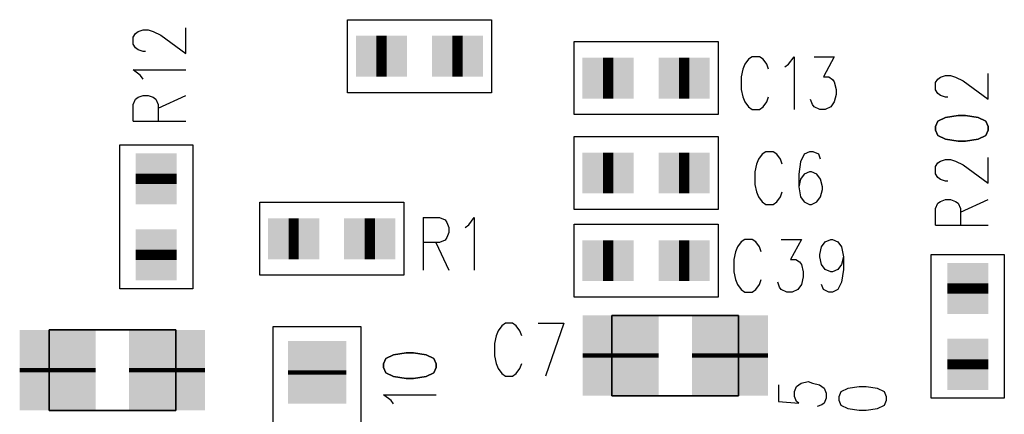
# Model space of a CAD drawing. Extents: x 12040 to 27945, y 10799 to 21199.
# Tile 15 of 42: x 17992 to 18665, y 16565 to 16836. Entities that reach past the tile are written whole.
import ezdxf

# ---------------------------------------------------------------- set-up
doc = ezdxf.new("R2010")
doc.units = 0
doc.header["$MEASUREMENT"] = 0
doc.layers.add('ASSYDWGBOT_PHO', color=7, linetype='Continuous')

msp = doc.modelspace()

# ---------------------------------------------------------------- linework, layer by layer
at = {"layer": 'ASSYDWGBOT_PHO'}
for points in [[(18215.79, 16835.63), (18314.211, 16835.63)], [(18215.79, 16785.629), (18215.79, 16835.63)], [(18314.211, 16835.63), (18314.211, 16785.629)], [(18072.58, 16827.499), (18076.019, 16828.751)], [(18076.019, 16828.751), (18079.451, 16828.751)], [(18079.451, 16828.751), (18082.89, 16827.499)], [(18105.23, 16812.5), (18105.23, 16830)], [(18069.139, 16823.75), (18070.86, 16826.25)], [(18069.139, 16818.75), (18069.139, 16823.75)], [(18070.86, 16826.25), (18072.58, 16827.499)], [(18082.89, 16827.499), (18088.051, 16825.001)], [(18088.051, 16825.001), (18105.23, 16812.5)], [(18070.86, 16816.25), (18069.139, 16818.75)], [(18072.58, 16815.001), (18070.86, 16816.25)], [(18076.019, 16813.749), (18072.58, 16815.001)], [(18370.79, 16820.629), (18469.21, 16820.629)], [(18370.79, 16770.63), (18370.79, 16820.629)], [(18469.21, 16820.629), (18469.21, 16770.63)], [(18077.73, 16813.749), (18076.019, 16813.749)], [(18490, 16808.519), (18487.499, 16805.08)], [(18492.5, 16810.23), (18490, 16808.519)], [(18497.499, 16810.23), (18492.5, 16810.23)], [(18500, 16808.519), (18497.499, 16810.23)], [(18502.501, 16805.08), (18500, 16808.519)], [(18517.5, 16805.08), (18521.25, 16810.23)], [(18521.25, 16810.23), (18521.25, 16774.139)], [(18535, 16810.23), (18548.75, 16810.23)], [(18548.75, 16810.23), (18541.25, 16796.48)], [(18486.25, 16801.64), (18485.001, 16796.48)], [(18487.499, 16805.08), (18486.25, 16801.64)], [(18503.75, 16801.64), (18502.501, 16805.08)], [(18514.999, 16803.36), (18517.5, 16805.08)], [(18074.301, 16797.501), (18069.139, 16801.25)], [(18069.139, 16801.25), (18105.23, 16801.25)], [(18076.019, 16795), (18074.301, 16797.501)], [(18485.001, 16796.48), (18485.001, 16787.889)], [(18541.25, 16796.48), (18545, 16796.48)], [(18545, 16796.48), (18547.501, 16794.769)], [(18547.501, 16794.769), (18548.75, 16793.051)], [(18617.889, 16792.5), (18619.61, 16795)], [(18619.61, 16795), (18621.33, 16796.249)], [(18621.33, 16796.249), (18624.769, 16797.501)], [(18624.769, 16797.501), (18628.201, 16797.501)], [(18628.201, 16797.501), (18631.639, 16796.249)], [(18631.639, 16796.249), (18636.801, 16793.751)], [(18653.98, 16781.25), (18653.98, 16798.75)], [(18548.75, 16793.051), (18549.999, 16787.889)], [(18617.889, 16787.5), (18617.889, 16792.5)], [(18636.801, 16793.751), (18653.98, 16781.25)], [(18069.139, 16777.5), (18070.86, 16781.25)], [(18070.86, 16781.25), (18072.58, 16782.499)], [(18072.58, 16782.499), (18076.019, 16783.751)], [(18076.019, 16783.751), (18079.451, 16783.751)], [(18079.451, 16783.751), (18082.89, 16782.499)], [(18082.89, 16782.499), (18084.61, 16781.25)], [(18084.61, 16781.25), (18086.33, 16777.5)], [(18086.33, 16775), (18105.23, 16783.751)], [(18314.211, 16785.629), (18215.79, 16785.629)], [(18485.001, 16787.889), (18486.25, 16782.73)], [(18486.25, 16782.73), (18487.499, 16779.301)], [(18502.501, 16779.301), (18503.75, 16782.73)], [(18549.999, 16784.451), (18548.75, 16779.301)], [(18549.999, 16787.889), (18549.999, 16784.451)], [(18619.61, 16785), (18617.889, 16787.5)], [(18621.33, 16783.751), (18619.61, 16785)], [(18624.769, 16782.499), (18621.33, 16783.751)], [(18626.48, 16782.499), (18624.769, 16782.499)], [(18069.139, 16766.251), (18069.139, 16777.5)], [(18086.33, 16777.5), (18086.33, 16766.251)], [(18487.499, 16779.301), (18490, 16775.86)], [(18490, 16775.86), (18492.5, 16774.139)], [(18497.499, 16774.139), (18500, 16775.86)], [(18500, 16775.86), (18502.501, 16779.301)], [(18533.751, 16777.58), (18532.499, 16781.019)], [(18535, 16775.86), (18533.751, 16777.58)], [(18538.75, 16774.139), (18535, 16775.86)], [(18546.249, 16775.86), (18542.5, 16774.139)], [(18548.75, 16779.301), (18546.249, 16775.86)], [(18469.21, 16770.63), (18370.79, 16770.63)], [(18492.5, 16774.139), (18497.499, 16774.139)], [(18542.5, 16774.139), (18538.75, 16774.139)], [(18069.139, 16766.251), (18105.23, 16766.251)], [(18370.79, 16755.63), (18469.21, 16755.63)], [(18370.79, 16705.629), (18370.79, 16755.63)], [(18469.21, 16755.63), (18469.21, 16705.629)], [(18059.999, 16651.409), (18059.999, 16749.84)], [(18059.999, 16749.84), (18110.001, 16749.84)], [(18110.001, 16749.84), (18110.001, 16651.409)], [(18499.38, 16743.521), (18496.88, 16740.08)], [(18501.881, 16745.23), (18499.38, 16743.521)], [(18506.88, 16745.23), (18501.881, 16745.23)], [(18509.38, 16743.521), (18506.88, 16745.23)], [(18511.881, 16740.08), (18509.38, 16743.521)], [(18528.13, 16743.521), (18525.631, 16738.359)], [(18531.879, 16745.23), (18528.13, 16743.521)], [(18534.38, 16745.23), (18531.879, 16745.23)], [(18538.13, 16743.521), (18534.38, 16745.23)], [(18539.379, 16740.08), (18538.13, 16743.521)], [(18653.98, 16723.749), (18653.98, 16741.249)], [(18495.63, 16736.641), (18494.381, 16731.48)], [(18496.88, 16740.08), (18495.63, 16736.641)], [(18513.13, 16736.641), (18511.881, 16740.08)], [(18525.631, 16738.359), (18524.38, 16729.771)], [(18617.889, 16735.001), (18619.61, 16737.499)], [(18617.889, 16730), (18617.889, 16735.001)], [(18619.61, 16737.499), (18621.33, 16738.75)], [(18621.33, 16738.75), (18624.769, 16740)], [(18624.769, 16740), (18628.201, 16740)], [(18628.201, 16740), (18631.639, 16738.75)], [(18631.639, 16738.75), (18636.801, 16736.25)], [(18636.801, 16736.25), (18653.98, 16723.749)], [(18494.381, 16731.48), (18494.381, 16722.891)], [(18524.38, 16729.771), (18524.38, 16721.17)], [(18528.13, 16729.771), (18525.631, 16726.33)], [(18531.879, 16731.48), (18528.13, 16729.771)], [(18533.131, 16731.48), (18531.879, 16731.48)], [(18536.88, 16729.771), (18533.131, 16731.48)], [(18539.379, 16726.33), (18536.88, 16729.771)], [(18619.61, 16727.501), (18617.889, 16730)], [(18621.33, 16726.25), (18619.61, 16727.501)], [(18494.381, 16722.891), (18495.63, 16717.73)], [(18525.631, 16726.33), (18524.38, 16721.17)], [(18524.38, 16721.17), (18525.631, 16714.3)], [(18540.63, 16721.17), (18539.379, 16726.33)], [(18540.63, 16719.45), (18540.63, 16721.17)], [(18624.769, 16725), (18621.33, 16726.25)], [(18626.48, 16725), (18624.769, 16725)], [(18495.63, 16717.73), (18496.88, 16714.3)], [(18496.88, 16714.3), (18499.38, 16710.859)], [(18509.38, 16710.859), (18511.881, 16714.3)], [(18511.881, 16714.3), (18513.13, 16717.73)], [(18525.631, 16714.3), (18528.13, 16710.859)], [(18536.88, 16710.859), (18539.379, 16714.3)], [(18539.379, 16714.3), (18540.63, 16719.45)], [(18155.79, 16710.63), (18254.21, 16710.63)], [(18155.79, 16660.629), (18155.79, 16710.63)], [(18254.21, 16710.63), (18254.21, 16660.629)], [(18499.38, 16710.859), (18501.881, 16709.141)], [(18501.881, 16709.141), (18506.88, 16709.141)], [(18506.88, 16709.141), (18509.38, 16710.859)], [(18528.13, 16710.859), (18531.879, 16709.141)], [(18531.879, 16709.141), (18533.131, 16709.141)], [(18533.131, 16709.141), (18536.88, 16710.859)], [(18617.889, 16706.249), (18619.61, 16709.999)], [(18619.61, 16709.999), (18621.33, 16711.25)], [(18621.33, 16711.25), (18624.769, 16712.5)], [(18624.769, 16712.5), (18628.201, 16712.5)], [(18628.201, 16712.5), (18631.639, 16711.25)], [(18631.639, 16711.25), (18633.36, 16709.999)], [(18633.36, 16709.999), (18635.08, 16706.249)], [(18635.08, 16703.751), (18653.98, 16712.5)], [(18469.21, 16705.629), (18370.79, 16705.629)], [(18617.889, 16695), (18617.889, 16706.249)], [(18635.08, 16706.249), (18635.08, 16695)], [(18267.5, 16700.23), (18267.5, 16664.141)], [(18267.5, 16700.23), (18278.749, 16700.23)], [(18278.749, 16700.23), (18282.499, 16698.521)], [(18282.499, 16698.521), (18283.751, 16696.8)], [(18283.751, 16696.8), (18285, 16693.359)], [(18296.249, 16693.359), (18298.75, 16695.08)], [(18298.75, 16695.08), (18302.5, 16700.23)], [(18302.5, 16700.23), (18302.5, 16664.141)], [(18370.79, 16695.629), (18469.21, 16695.629)], [(18370.79, 16645.63), (18370.79, 16695.629)], [(18469.21, 16695.629), (18469.21, 16645.63)], [(18617.889, 16695), (18653.98, 16695)], [(18285, 16689.92), (18283.751, 16686.48)], [(18285, 16693.359), (18285, 16689.92)], [(18278.749, 16683.05), (18267.5, 16683.05)], [(18276.251, 16683.05), (18285, 16664.141)], [(18282.499, 16684.771), (18278.749, 16683.05)], [(18283.751, 16686.48), (18282.499, 16684.771)], [(18485.001, 16683.519), (18482.5, 16680.08)], [(18487.499, 16685.23), (18485.001, 16683.519)], [(18492.5, 16685.23), (18487.499, 16685.23)], [(18495.001, 16683.519), (18492.5, 16685.23)], [(18497.499, 16680.08), (18495.001, 16683.519)], [(18512.501, 16685.23), (18526.251, 16685.23)], [(18526.251, 16685.23), (18518.749, 16671.48)], [(18540.001, 16680.08), (18542.5, 16683.519)], [(18542.5, 16683.519), (18546.249, 16685.23)], [(18546.249, 16685.23), (18547.501, 16685.23)], [(18547.501, 16685.23), (18551.25, 16683.519)], [(18551.25, 16683.519), (18553.749, 16680.08)], [(18481.251, 16676.64), (18480, 16671.48)], [(18482.5, 16680.08), (18481.251, 16676.64)], [(18498.751, 16676.64), (18497.499, 16680.08)], [(18538.75, 16674.919), (18540.001, 16680.08)], [(18538.75, 16673.201), (18538.75, 16674.919)], [(18553.749, 16680.08), (18555, 16673.201)], [(18615, 16576.42), (18615, 16674.841)], [(18615, 16674.841), (18665.001, 16674.841)], [(18665.001, 16674.841), (18665.001, 16576.42)], [(18480, 16671.48), (18480, 16662.889)], [(18518.749, 16671.48), (18522.499, 16671.48)], [(18522.499, 16671.48), (18525, 16669.769)], [(18525, 16669.769), (18526.251, 16668.051)], [(18526.251, 16668.051), (18527.5, 16662.889)], [(18540.001, 16668.051), (18538.75, 16673.201)], [(18542.5, 16664.61), (18540.001, 16668.051)], [(18553.749, 16668.051), (18551.25, 16664.61)], [(18555, 16673.201), (18553.749, 16668.051)], [(18555, 16673.201), (18555, 16664.61)], [(18254.21, 16660.629), (18155.79, 16660.629)], [(18480, 16662.889), (18481.251, 16657.73)], [(18527.5, 16662.889), (18527.5, 16659.451)], [(18546.249, 16662.889), (18542.5, 16664.61)], [(18547.501, 16662.889), (18546.249, 16662.889)], [(18551.25, 16664.61), (18547.501, 16662.889)], [(18555, 16664.61), (18553.749, 16656.019)], [(18481.251, 16657.73), (18482.5, 16654.301)], [(18482.5, 16654.301), (18485.001, 16650.86)], [(18495.001, 16650.86), (18497.499, 16654.301)], [(18497.499, 16654.301), (18498.751, 16657.73)], [(18511.25, 16652.58), (18510, 16656.019)], [(18526.251, 16654.301), (18523.75, 16650.86)], [(18527.5, 16659.451), (18526.251, 16654.301)], [(18541.25, 16650.86), (18540.001, 16654.301)], [(18553.749, 16656.019), (18551.25, 16650.86)], [(18110.001, 16651.409), (18059.999, 16651.409)], [(18485.001, 16650.86), (18487.499, 16649.139)], [(18487.499, 16649.139), (18492.5, 16649.139)], [(18492.5, 16649.139), (18495.001, 16650.86)], [(18512.501, 16650.86), (18511.25, 16652.58)], [(18516.251, 16649.139), (18512.501, 16650.86)], [(18520, 16649.139), (18516.251, 16649.139)], [(18523.75, 16650.86), (18520, 16649.139)], [(18545, 16649.139), (18541.25, 16650.86)], [(18547.501, 16649.139), (18545, 16649.139)], [(18551.25, 16650.86), (18547.501, 16649.139)], [(18469.21, 16645.63), (18370.79, 16645.63)], [(18432.911, 16633.181), (18447.09, 16633.181)], [(18323.75, 16627.729), (18321.251, 16626.02)], [(18328.751, 16627.729), (18323.75, 16627.729)], [(18331.249, 16626.02), (18328.751, 16627.729)], [(18346.251, 16627.729), (18363.75, 16627.729)], [(18363.75, 16627.729), (18351.25, 16591.64)], [(18062.09, 16623.18), (18047.911, 16623.18)], [(18165.001, 16495.63), (18165.001, 16625.629)], [(18165.001, 16625.629), (18225, 16625.629)], [(18225, 16625.629), (18225, 16495.63)], [(18318.75, 16622.58), (18317.499, 16619.141)], [(18321.251, 16626.02), (18318.75, 16622.58)], [(18333.75, 16622.58), (18331.249, 16626.02)], [(18334.999, 16619.141), (18333.75, 16622.58)], [(18317.499, 16619.141), (18316.25, 16613.979)], [(18316.25, 16613.979), (18316.25, 16605.391)], [(18316.25, 16605.391), (18317.499, 16600.229)], [(18317.499, 16600.229), (18318.75, 16596.8)], [(18333.75, 16596.8), (18334.999, 16600.229)], [(18318.75, 16596.8), (18321.251, 16593.361)], [(18321.251, 16593.361), (18323.75, 16591.64)], [(18328.751, 16591.64), (18331.249, 16593.361)], [(18331.249, 16593.361), (18333.75, 16596.8)], [(18323.75, 16591.64), (18328.751, 16591.64)], [(18522.97, 16584.49), (18526.091, 16586.76)], [(18526.091, 16586.76), (18530.781, 16587.9)], [(18530.781, 16587.9), (18533.911, 16586.76)], [(18533.911, 16586.76), (18538.589, 16585.63)], [(18510.469, 16585.63), (18510.469, 16574.261)], [(18521.41, 16581.079), (18522.97, 16584.49)], [(18521.41, 16577.669), (18521.41, 16581.079)], [(18538.589, 16585.63), (18541.719, 16583.349)], [(18541.719, 16583.349), (18543.28, 16579.941)], [(18543.28, 16579.941), (18543.28, 16576.53)], [(18553.28, 16580.851), (18551.72, 16577.44)], [(18557.97, 16583.13), (18553.28, 16580.851)], [(18565.781, 16584.261), (18557.97, 16583.13)], [(18570.471, 16584.261), (18565.781, 16584.261)], [(18578.279, 16583.13), (18570.471, 16584.261)], [(18582.97, 16580.851), (18578.279, 16583.13)], [(18584.53, 16577.44), (18582.97, 16580.851)], [(18245.55, 16575.001), (18240.391, 16578.751)], [(18240.391, 16578.751), (18276.48, 16578.751)], [(18247.271, 16572.5), (18245.55, 16575.001)], [(18432.911, 16578.07), (18447.09, 16578.07)], [(18510.469, 16574.261), (18524.53, 16573.13)], [(18522.97, 16574.261), (18521.41, 16577.669)], [(18524.53, 16573.13), (18522.97, 16574.261)], [(18541.719, 16573.13), (18540.159, 16571.989)], [(18543.28, 16576.53), (18541.719, 16573.13)], [(18551.72, 16577.44), (18551.72, 16575.171)], [(18551.72, 16575.171), (18553.28, 16571.76)], [(18582.97, 16571.76), (18584.53, 16575.171)], [(18584.53, 16575.171), (18584.53, 16577.44)], [(18665.001, 16576.42), (18615, 16576.42)], [(18062.09, 16568.069), (18047.911, 16568.069)], [(18540.159, 16571.989), (18537.029, 16570.85)], [(18553.28, 16571.76), (18557.97, 16569.49)], [(18557.97, 16569.49), (18565.781, 16568.35)], [(18565.781, 16568.35), (18570.471, 16568.35)], [(18570.471, 16568.35), (18578.279, 16569.49)], [(18578.279, 16569.49), (18582.97, 16571.76)]]:
    msp.add_lwpolyline(points, dxfattribs=at)
for points, const_width in [([(18235.5, 16810.631), (18242.5, 16810.631)], 28), ([(18235.5, 16810.631), (18242.5, 16810.631)], 28), ([(18287.5, 16810.631), (18294.5, 16810.631)], 28), ([(18287.5, 16810.631), (18294.5, 16810.631)], 28), ([(18390.499, 16795.63), (18397.499, 16795.63)], 28), ([(18390.499, 16795.63), (18397.499, 16795.63)], 28), ([(18442.499, 16795.63), (18449.499, 16795.63)], 28), ([(18442.499, 16795.63), (18449.499, 16795.63)], 28), ([(18084.999, 16730.129), (18084.999, 16723.129)], 28), ([(18084.999, 16730.129), (18084.999, 16723.129)], 28), ([(18390.499, 16730.631), (18397.499, 16730.631)], 28), ([(18390.499, 16730.631), (18397.499, 16730.631)], 28), ([(18442.499, 16730.631), (18449.499, 16730.631)], 28), ([(18442.499, 16730.631), (18449.499, 16730.631)], 28), ([(18175.501, 16685.631), (18182.501, 16685.631)], 28), ([(18175.501, 16685.631), (18182.501, 16685.631)], 28), ([(18227.501, 16685.631), (18234.501, 16685.631)], 28), ([(18227.501, 16685.631), (18234.501, 16685.631)], 28), ([(18084.999, 16678.129), (18084.999, 16671.129)], 28), ([(18084.999, 16678.129), (18084.999, 16671.129)], 28), ([(18390.499, 16670.63), (18397.499, 16670.63)], 28), ([(18390.499, 16670.63), (18397.499, 16670.63)], 28), ([(18442.499, 16670.63), (18449.499, 16670.63)], 28), ([(18442.499, 16670.63), (18449.499, 16670.63)], 28), ([(18639.999, 16648.13), (18639.999, 16655.13)], 28), ([(18639.999, 16648.13), (18639.999, 16655.13)], 28), ([(18402.599, 16604.13), (18402.599, 16607.13)], 52), ([(18477.4, 16604.13), (18477.4, 16607.13)], 52), ([(18017.599, 16597.13), (18017.599, 16594.13)], 52), ([(18092.4, 16597.13), (18092.4, 16594.13)], 52), ([(18195, 16595.631), (18195, 16592.63)], 40), ([(18639.999, 16596.13), (18639.999, 16603.13)], 28), ([(18639.999, 16596.13), (18639.999, 16603.13)], 28)]:
    msp.add_lwpolyline(points, dxfattribs=dict(at, const_width=const_width))
for points in [[(18624.769, 16768.749), (18619.61, 16766.251)], [(18633.36, 16770), (18624.769, 16768.749)], [(18638.519, 16770), (18633.36, 16770)], [(18647.11, 16768.749), (18638.519, 16770)], [(18652.269, 16766.251), (18647.11, 16768.749)], [(18619.61, 16766.251), (18617.889, 16762.501)], [(18617.889, 16762.501), (18617.889, 16760)], [(18653.98, 16762.501), (18652.269, 16766.251)], [(18653.98, 16760), (18653.98, 16762.501)], [(18617.889, 16760), (18619.61, 16756.25)], [(18619.61, 16756.25), (18624.769, 16753.75)], [(18647.11, 16753.75), (18652.269, 16756.25)], [(18652.269, 16756.25), (18653.98, 16760)], [(18624.769, 16753.75), (18633.36, 16752.501)], [(18633.36, 16752.501), (18638.519, 16752.501)], [(18638.519, 16752.501), (18647.11, 16753.75)], [(18396.69, 16633.181), (18483.311, 16633.181)], [(18396.69, 16578.07), (18396.69, 16633.181)], [(18483.311, 16633.181), (18483.311, 16578.07)], [(18011.69, 16568.069), (18011.69, 16623.18)], [(18011.69, 16623.18), (18098.31, 16623.18)], [(18098.31, 16623.18), (18098.31, 16568.069)], [(18247.271, 16606.251), (18242.109, 16603.75)], [(18255.859, 16607.5), (18247.271, 16606.251)], [(18261.021, 16607.5), (18255.859, 16607.5)], [(18269.609, 16606.251), (18261.021, 16607.5)], [(18274.771, 16603.75), (18269.609, 16606.251)], [(18242.109, 16603.75), (18240.391, 16600)], [(18240.391, 16600), (18240.391, 16597.5)], [(18276.48, 16600), (18274.771, 16603.75)], [(18276.48, 16597.5), (18276.48, 16600)], [(18240.391, 16597.5), (18242.109, 16593.75)], [(18242.109, 16593.75), (18247.271, 16591.249)], [(18269.609, 16591.249), (18274.771, 16593.75)], [(18274.771, 16593.75), (18276.48, 16597.5)], [(18247.271, 16591.249), (18255.859, 16590)], [(18255.859, 16590), (18261.021, 16590)], [(18261.021, 16590), (18269.609, 16591.249)], [(18483.311, 16578.07), (18396.69, 16578.07)], [(18098.31, 16568.069), (18011.69, 16568.069)]]:
    msp.add_lwpolyline(points, close=True, dxfattribs=at)
for points in [[(18249.5, 16824.631), (18249.5, 16796.631), (18221.5, 16824.631), (18221.5, 16796.631)], [(18249.5, 16824.631), (18249.5, 16796.631), (18221.5, 16824.631), (18221.5, 16796.631)], [(18228.5, 16796.631), (18228.5, 16824.631), (18256.5, 16796.631), (18256.5, 16824.631)], [(18228.5, 16796.631), (18228.5, 16824.631), (18256.5, 16796.631), (18256.5, 16824.631)], [(18301.5, 16824.631), (18301.5, 16796.631), (18273.5, 16824.631), (18273.5, 16796.631)], [(18301.5, 16824.631), (18301.5, 16796.631), (18273.5, 16824.631), (18273.5, 16796.631)], [(18280.5, 16796.631), (18280.5, 16824.631), (18308.5, 16796.631), (18308.5, 16824.631)], [(18280.5, 16796.631), (18280.5, 16824.631), (18308.5, 16796.631), (18308.5, 16824.631)], [(18404.499, 16809.63), (18404.499, 16781.63), (18376.499, 16809.63), (18376.499, 16781.63)], [(18404.499, 16809.63), (18404.499, 16781.63), (18376.499, 16809.63), (18376.499, 16781.63)], [(18383.499, 16781.63), (18383.499, 16809.63), (18411.499, 16781.63), (18411.499, 16809.63)], [(18383.499, 16781.63), (18383.499, 16809.63), (18411.499, 16781.63), (18411.499, 16809.63)], [(18456.499, 16809.63), (18456.499, 16781.63), (18428.499, 16809.63), (18428.499, 16781.63)], [(18456.499, 16809.63), (18456.499, 16781.63), (18428.499, 16809.63), (18428.499, 16781.63)], [(18435.499, 16781.63), (18435.499, 16809.63), (18463.499, 16781.63), (18463.499, 16809.63)], [(18435.499, 16781.63), (18435.499, 16809.63), (18463.499, 16781.63), (18463.499, 16809.63)], [(18098.999, 16716.129), (18070.999, 16716.129), (18098.999, 16744.129), (18070.999, 16744.129)], [(18098.999, 16716.129), (18070.999, 16716.129), (18098.999, 16744.129), (18070.999, 16744.129)], [(18404.499, 16744.631), (18404.499, 16716.631), (18376.499, 16744.631), (18376.499, 16716.631)], [(18404.499, 16744.631), (18404.499, 16716.631), (18376.499, 16744.631), (18376.499, 16716.631)], [(18383.499, 16716.631), (18383.499, 16744.631), (18411.499, 16716.631), (18411.499, 16744.631)], [(18383.499, 16716.631), (18383.499, 16744.631), (18411.499, 16716.631), (18411.499, 16744.631)], [(18456.499, 16744.631), (18456.499, 16716.631), (18428.499, 16744.631), (18428.499, 16716.631)], [(18456.499, 16744.631), (18456.499, 16716.631), (18428.499, 16744.631), (18428.499, 16716.631)], [(18435.499, 16716.631), (18435.499, 16744.631), (18463.499, 16716.631), (18463.499, 16744.631)], [(18435.499, 16716.631), (18435.499, 16744.631), (18463.499, 16716.631), (18463.499, 16744.631)], [(18070.999, 16737.129), (18098.999, 16737.129), (18070.999, 16709.129), (18098.999, 16709.129)], [(18070.999, 16737.129), (18098.999, 16737.129), (18070.999, 16709.129), (18098.999, 16709.129)], [(18189.501, 16699.631), (18189.501, 16671.631), (18161.501, 16699.631), (18161.501, 16671.631)], [(18189.501, 16699.631), (18189.501, 16671.631), (18161.501, 16699.631), (18161.501, 16671.631)], [(18168.501, 16671.631), (18168.501, 16699.631), (18196.501, 16671.631), (18196.501, 16699.631)], [(18168.501, 16671.631), (18168.501, 16699.631), (18196.501, 16671.631), (18196.501, 16699.631)], [(18241.501, 16699.631), (18241.501, 16671.631), (18213.501, 16699.631), (18213.501, 16671.631)], [(18241.501, 16699.631), (18241.501, 16671.631), (18213.501, 16699.631), (18213.501, 16671.631)], [(18220.501, 16671.631), (18220.501, 16699.631), (18248.501, 16671.631), (18248.501, 16699.631)], [(18220.501, 16671.631), (18220.501, 16699.631), (18248.501, 16671.631), (18248.501, 16699.631)], [(18098.999, 16664.129), (18070.999, 16664.129), (18098.999, 16692.129), (18070.999, 16692.129)], [(18098.999, 16664.129), (18070.999, 16664.129), (18098.999, 16692.129), (18070.999, 16692.129)], [(18070.999, 16685.129), (18098.999, 16685.129), (18070.999, 16657.129), (18098.999, 16657.129)], [(18070.999, 16685.129), (18098.999, 16685.129), (18070.999, 16657.129), (18098.999, 16657.129)], [(18404.499, 16684.63), (18404.499, 16656.63), (18376.499, 16684.63), (18376.499, 16656.63)], [(18404.499, 16684.63), (18404.499, 16656.63), (18376.499, 16684.63), (18376.499, 16656.63)], [(18383.499, 16656.63), (18383.499, 16684.63), (18411.499, 16656.63), (18411.499, 16684.63)], [(18383.499, 16656.63), (18383.499, 16684.63), (18411.499, 16656.63), (18411.499, 16684.63)], [(18456.499, 16684.63), (18456.499, 16656.63), (18428.499, 16684.63), (18428.499, 16656.63)], [(18456.499, 16684.63), (18456.499, 16656.63), (18428.499, 16684.63), (18428.499, 16656.63)], [(18435.499, 16656.63), (18435.499, 16684.63), (18463.499, 16656.63), (18463.499, 16684.63)], [(18435.499, 16656.63), (18435.499, 16684.63), (18463.499, 16656.63), (18463.499, 16684.63)], [(18653.999, 16641.13), (18625.999, 16641.13), (18653.999, 16669.13), (18625.999, 16669.13)], [(18653.999, 16641.13), (18625.999, 16641.13), (18653.999, 16669.13), (18625.999, 16669.13)], [(18625.999, 16662.13), (18653.999, 16662.13), (18625.999, 16634.13), (18653.999, 16634.13)], [(18625.999, 16662.13), (18653.999, 16662.13), (18625.999, 16634.13), (18653.999, 16634.13)], [(18428.599, 16581.13), (18376.599, 16581.13), (18428.599, 16633.13), (18376.599, 16633.13)], [(18503.4, 16581.13), (18451.4, 16581.13), (18503.4, 16633.13), (18451.4, 16633.13)], [(18376.599, 16630.13), (18428.599, 16630.13), (18376.599, 16578.13), (18428.599, 16578.13)], [(18451.4, 16630.13), (18503.4, 16630.13), (18451.4, 16578.13), (18503.4, 16578.13)], [(18043.599, 16571.13), (17991.599, 16571.13), (18043.599, 16623.13), (17991.599, 16623.13)], [(17991.599, 16620.13), (18043.599, 16620.13), (17991.599, 16568.13), (18043.599, 16568.13)], [(18118.4, 16571.13), (18066.4, 16571.13), (18118.4, 16623.13), (18066.4, 16623.13)], [(18066.4, 16620.13), (18118.4, 16620.13), (18066.4, 16568.13), (18118.4, 16568.13)], [(18215, 16575.631), (18175, 16575.631), (18215, 16615.631), (18175, 16615.631)], [(18653.999, 16589.13), (18625.999, 16589.13), (18653.999, 16617.13), (18625.999, 16617.13)], [(18653.999, 16589.13), (18625.999, 16589.13), (18653.999, 16617.13), (18625.999, 16617.13)], [(18175, 16612.63), (18215, 16612.63), (18175, 16572.63), (18215, 16572.63)], [(18625.999, 16610.13), (18653.999, 16610.13), (18625.999, 16582.13), (18653.999, 16582.13)], [(18625.999, 16610.13), (18653.999, 16610.13), (18625.999, 16582.13), (18653.999, 16582.13)]]:
    msp.add_solid(points, dxfattribs=at)

doc.saveas('drawing.dxf')
